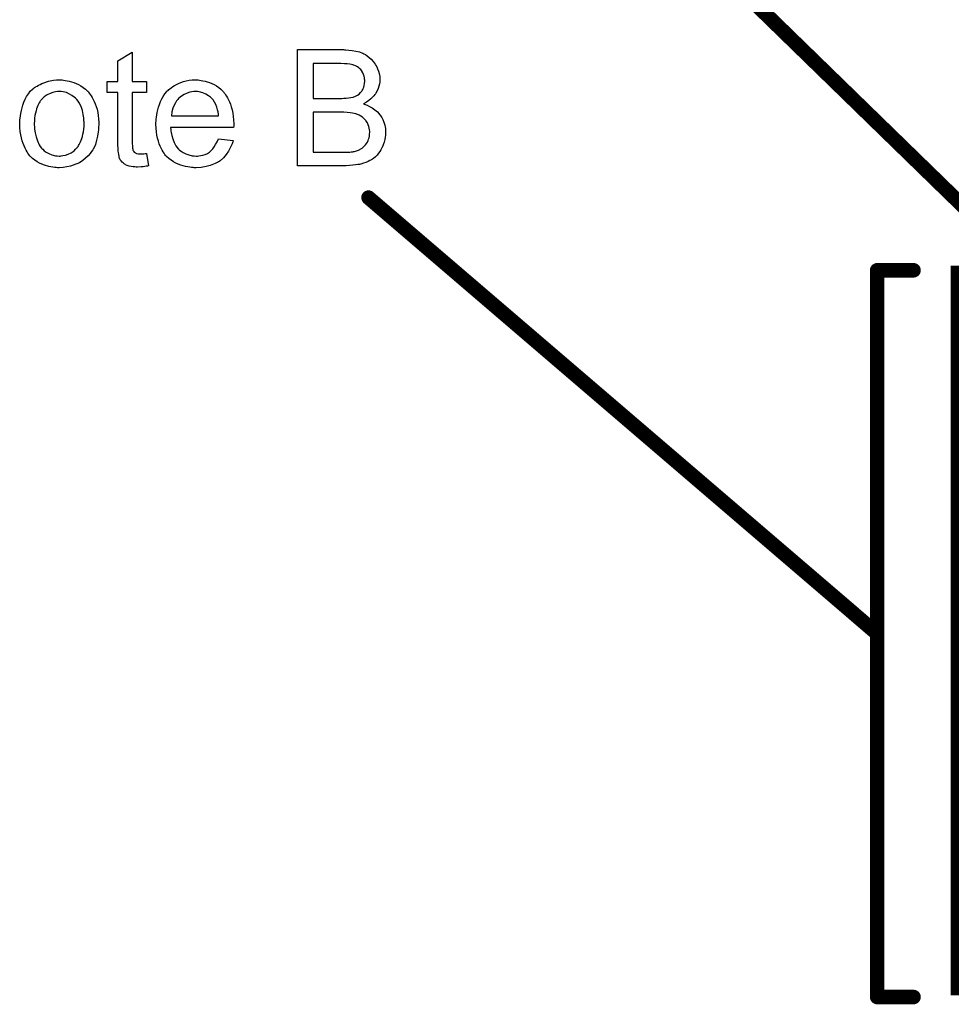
# Model space of a CAD drawing. Extents: x -1.3 to 9.2, y -4.6 to 3.5.
# Tile 19 of 215: x -0.647 to -0.005, y 1.116 to 1.793. Entities that reach past the tile are written whole.
import ezdxf

# ---------------------------------------------------------------- set-up
doc = ezdxf.new("R2010")
doc.units = 0
doc.layers.get('0').update_dxf_attribs({"linetype": 'CONTINUOUS'})
for name, color, linetype in [('acc-ni-360-23-a_copper_signal_bot', 5, 'CONTINUOUS'), ('acc-ni-360-23-a_copper_signal_top', 1, 'CONTINUOUS'), ('acc-ni-360-23-a_document', 1, 'CONTINUOUS'), ('acc-ni-360-23-a_soldermask_bot', 1, 'CONTINUOUS'), ('acc-ni-360-23-a_soldermask_top', 1, 'CONTINUOUS')]:
    doc.layers.add(name, color=color, linetype=linetype)

# ---------------------------------------------------------------- blocks, each defined once
blk = doc.blocks.new('D18')
at = {"const_width": 0.055}
blk.add_lwpolyline([(-0.055, 0), (0.055, 0)], dxfattribs=at)
blk = doc.blocks.new('D23')
at = {"const_width": 0.5}
blk.add_lwpolyline([(-0.065, 0), (0.065, 0)], dxfattribs=at)
blk = doc.blocks.new('D24')
at = {"const_width": 0.502}
blk.add_lwpolyline([(-0.066, 0), (0.066, 0)], dxfattribs=at)
blk = doc.blocks.new('D37')
at = {"const_width": 0.057}
blk.add_lwpolyline([(-0.056, 0), (0.056, 0)], dxfattribs=at)
blk = doc.blocks.new('D40')
at = {"const_width": 0.005}
blk.add_lwpolyline([(-0.0025, 0, 1), (0.0025, 0, 1)], format="xyb", close=True, dxfattribs=at)

msp = doc.modelspace()

# ---------------------------------------------------------------- linework, layer by layer
at = {"layer": 'acc-ni-360-23-a_document', "color": 1, "const_width": 0.01}
for points in [[(-0.399, 2.056), (0.250924, 1.423335)], [(-0.4065, 1.671), (-0.0565, 1.371)], [(-0.0565, 1.121), (-0.0565, 1.621)], [(-0.0565, 1.621), (-0.0315, 1.621)], [(-0.0565, 1.121), (-0.0315, 1.121)]]:
    msp.add_lwpolyline(points, dxfattribs=at)
at = {"layer": 'acc-ni-360-23-a_document', "color": 1}
for points in [[(-0.56911, 1.750843), (-0.559159, 1.750843), (-0.559159, 1.743206), (-0.56911, 1.743206), (-0.56911, 1.709075), (-0.56911, 1.708843), (-0.56911, 1.708381), (-0.56911, 1.707687), (-0.568994, 1.706877), (-0.568878, 1.705025), (-0.568762, 1.704216), (-0.568647, 1.703637), (-0.568531, 1.703406), (-0.568184, 1.702943), (-0.567721, 1.702364), (-0.566911, 1.701786), (-0.56668, 1.70167), (-0.566101, 1.701439), (-0.56506, 1.701207), (-0.563556, 1.701092), (-0.562399, 1.701092), (-0.56182, 1.701207), (-0.56101, 1.701207), (-0.560085, 1.701323), (-0.559159, 1.701439), (-0.557887, 1.692761), (-0.558118, 1.692761), (-0.558581, 1.692646), (-0.559391, 1.69253), (-0.560432, 1.692414), (-0.561589, 1.692183), (-0.562862, 1.692067), (-0.565407, 1.691951), (-0.566333, 1.691951), (-0.567258, 1.692067), (-0.568415, 1.692183), (-0.569804, 1.692298), (-0.571192, 1.692646), (-0.572465, 1.692993), (-0.573737, 1.693571), (-0.573853, 1.693687), (-0.5742, 1.693918), (-0.574663, 1.694265), (-0.575357, 1.694844), (-0.575936, 1.695422), (-0.57663, 1.696232), (-0.577324, 1.697042), (-0.577787, 1.698083), (-0.577787, 1.698199), (-0.578018, 1.698662), (-0.578134, 1.699472), (-0.578365, 1.700629), (-0.578597, 1.702133), (-0.578713, 1.703059), (-0.578713, 1.7041), (-0.578828, 1.705372), (-0.578944, 1.706645), (-0.578944, 1.708034), (-0.578944, 1.709653), (-0.578944, 1.743206), (-0.586233, 1.743206), (-0.586233, 1.750843), (-0.578944, 1.750843), (-0.578944, 1.765189), (-0.56911, 1.77109), (-0.56911, 1.750843)], [(-0.42298, 1.77271), (-0.422055, 1.77271), (-0.419972, 1.772479), (-0.417658, 1.772247), (-0.415228, 1.771784), (-0.412799, 1.771206), (-0.410601, 1.770396), (-0.410485, 1.770396), (-0.410369, 1.77028), (-0.409675, 1.769933), (-0.408634, 1.769355), (-0.407477, 1.768545), (-0.406088, 1.767504), (-0.404584, 1.766231), (-0.403196, 1.764611), (-0.401923, 1.762876), (-0.401807, 1.762644), (-0.40146, 1.76195), (-0.400882, 1.761024), (-0.400303, 1.759636), (-0.399725, 1.758016), (-0.399146, 1.756281), (-0.398799, 1.754314), (-0.398683, 1.752347), (-0.398683, 1.752115), (-0.398683, 1.751537), (-0.398799, 1.750496), (-0.399031, 1.749223), (-0.399378, 1.747719), (-0.399956, 1.746099), (-0.40065, 1.744479), (-0.401576, 1.742744), (-0.401692, 1.742512), (-0.402039, 1.74205), (-0.402733, 1.741124), (-0.403659, 1.740198), (-0.404815, 1.739041), (-0.406204, 1.737769), (-0.407939, 1.736612), (-0.409906, 1.735455), (-0.409791, 1.735455), (-0.409559, 1.735339), (-0.409212, 1.735223), (-0.408749, 1.734992), (-0.407361, 1.734529), (-0.405741, 1.733719), (-0.404006, 1.732678), (-0.402039, 1.731405), (-0.400303, 1.729901), (-0.398683, 1.72805), (-0.398568, 1.727818), (-0.398105, 1.727124), (-0.397411, 1.726083), (-0.396716, 1.724695), (-0.396022, 1.722843), (-0.395328, 1.720876), (-0.394865, 1.718562), (-0.39475, 1.716017), (-0.39475, 1.715901), (-0.39475, 1.715786), (-0.39475, 1.715091), (-0.394865, 1.713934), (-0.395097, 1.712546), (-0.395328, 1.710926), (-0.395791, 1.709191), (-0.396369, 1.70734), (-0.397179, 1.705488), (-0.397295, 1.705257), (-0.397642, 1.704678), (-0.398105, 1.703869), (-0.398799, 1.702711), (-0.399725, 1.701554), (-0.40065, 1.700282), (-0.401807, 1.699009), (-0.40308, 1.697968), (-0.403196, 1.697852), (-0.403659, 1.697505), (-0.404468, 1.697042), (-0.40551, 1.696579), (-0.406782, 1.695885), (-0.408286, 1.695191), (-0.409906, 1.694612), (-0.411873, 1.694034), (-0.412105, 1.694034), (-0.412799, 1.693803), (-0.413956, 1.693687), (-0.41546, 1.693456), (-0.417311, 1.693224), (-0.419509, 1.692993), (-0.421939, 1.692877), (-0.424716, 1.692761), (-0.455261, 1.692761), (-0.455261, 1.772826), (-0.42379, 1.772826), (-0.42298, 1.77271)], [(-0.425642, 1.763338), (-0.444616, 1.763338), (-0.444616, 1.739273), (-0.424947, 1.739273), (-0.423443, 1.739388), (-0.421823, 1.739504), (-0.420204, 1.73962), (-0.418584, 1.739851), (-0.417311, 1.740083), (-0.41708, 1.740198), (-0.416617, 1.740314), (-0.415923, 1.740661), (-0.414997, 1.741124), (-0.414072, 1.741587), (-0.41303, 1.742281), (-0.411989, 1.743207), (-0.411179, 1.744132), (-0.411063, 1.744248), (-0.410832, 1.744595), (-0.410485, 1.745289), (-0.410138, 1.746099), (-0.409791, 1.747025), (-0.409443, 1.748182), (-0.409212, 1.74957), (-0.409096, 1.751074), (-0.409096, 1.751305), (-0.409096, 1.751768), (-0.409212, 1.752463), (-0.409328, 1.753388), (-0.409559, 1.754545), (-0.409906, 1.755702), (-0.410369, 1.756859), (-0.411063, 1.758016), (-0.411179, 1.758132), (-0.41141, 1.758479), (-0.411873, 1.759057), (-0.412452, 1.759636), (-0.413262, 1.76033), (-0.414187, 1.761024), (-0.415344, 1.761718), (-0.416617, 1.762181), (-0.416733, 1.762181), (-0.417311, 1.762413), (-0.418121, 1.762528), (-0.419394, 1.76276), (-0.421129, 1.762991), (-0.423096, 1.763107), (-0.425642, 1.763338)], [(-0.617356, 1.752), (-0.616315, 1.751884), (-0.615158, 1.751652), (-0.613885, 1.751421), (-0.612381, 1.75119), (-0.609257, 1.750148), (-0.607638, 1.74957), (-0.606018, 1.74876), (-0.604398, 1.74795), (-0.602778, 1.746793), (-0.601274, 1.745636), (-0.59977, 1.744248), (-0.599654, 1.744132), (-0.599423, 1.743901), (-0.599076, 1.743438), (-0.598613, 1.742859), (-0.598034, 1.742049), (-0.59734, 1.741008), (-0.596646, 1.739851), (-0.595952, 1.738578), (-0.595258, 1.73719), (-0.594563, 1.735455), (-0.593869, 1.733719), (-0.593291, 1.731752), (-0.592828, 1.729669), (-0.592481, 1.727471), (-0.59225, 1.725157), (-0.592134, 1.722612), (-0.592134, 1.722496), (-0.592134, 1.722149), (-0.592134, 1.721571), (-0.592134, 1.720761), (-0.59225, 1.719835), (-0.592365, 1.718678), (-0.592365, 1.717521), (-0.592597, 1.716248), (-0.592944, 1.713356), (-0.593638, 1.710463), (-0.594448, 1.707571), (-0.595605, 1.70491), (-0.595605, 1.704794), (-0.595721, 1.704678), (-0.595952, 1.704331), (-0.596183, 1.703868), (-0.596993, 1.702711), (-0.598034, 1.701323), (-0.599423, 1.699703), (-0.601158, 1.698083), (-0.603125, 1.696464), (-0.605439, 1.694959), (-0.605555, 1.694959), (-0.605671, 1.694844), (-0.606018, 1.694612), (-0.606596, 1.694381), (-0.607175, 1.69415), (-0.607869, 1.693918), (-0.609605, 1.693224), (-0.611571, 1.692646), (-0.614001, 1.692067), (-0.616547, 1.691604), (-0.619323, 1.691488), (-0.62048, 1.691488), (-0.621406, 1.691604), (-0.622447, 1.69172), (-0.623604, 1.691951), (-0.624993, 1.692183), (-0.626381, 1.692414), (-0.629505, 1.69334), (-0.63124, 1.694034), (-0.63286, 1.694728), (-0.63448, 1.695654), (-0.6361, 1.696695), (-0.637604, 1.697852), (-0.639108, 1.69924), (-0.639224, 1.699356), (-0.639455, 1.699588), (-0.639802, 1.70005), (-0.640265, 1.700745), (-0.640843, 1.701554), (-0.641422, 1.70248), (-0.642116, 1.703637), (-0.64281, 1.705025), (-0.643505, 1.70653), (-0.644199, 1.708265), (-0.644777, 1.710116), (-0.645356, 1.712083), (-0.645819, 1.714281), (-0.646166, 1.716595), (-0.646397, 1.719141), (-0.646513, 1.721802), (-0.646513, 1.722033), (-0.646513, 1.722496), (-0.646397, 1.723306), (-0.646397, 1.724463), (-0.646281, 1.725736), (-0.64605, 1.727355), (-0.645819, 1.728975), (-0.645356, 1.730826), (-0.644893, 1.732678), (-0.644314, 1.734645), (-0.64362, 1.736727), (-0.642695, 1.738694), (-0.641769, 1.740545), (-0.640496, 1.742397), (-0.639224, 1.744132), (-0.637604, 1.745636), (-0.637488, 1.745752), (-0.637257, 1.745868), (-0.636794, 1.746215), (-0.636216, 1.746677), (-0.635521, 1.74714), (-0.634596, 1.747719), (-0.63367, 1.748297), (-0.632513, 1.748876), (-0.63124, 1.749454), (-0.629852, 1.750033), (-0.626728, 1.751074), (-0.623141, 1.751884), (-0.62129, 1.752), (-0.619323, 1.752115), (-0.618166, 1.752115), (-0.617356, 1.752)], [(-0.523755, 1.752), (-0.52283, 1.751884), (-0.521673, 1.751652), (-0.5204, 1.751421), (-0.518896, 1.751074), (-0.517507, 1.750727), (-0.515888, 1.750148), (-0.514383, 1.74957), (-0.512764, 1.74876), (-0.511144, 1.747834), (-0.509524, 1.746793), (-0.50802, 1.74552), (-0.506632, 1.744132), (-0.506516, 1.744016), (-0.506284, 1.743785), (-0.505937, 1.743322), (-0.505474, 1.742628), (-0.504896, 1.741818), (-0.504317, 1.740892), (-0.503623, 1.739735), (-0.502929, 1.738347), (-0.502235, 1.736843), (-0.501541, 1.735223), (-0.500962, 1.733372), (-0.500384, 1.731405), (-0.499921, 1.729207), (-0.499574, 1.726893), (-0.499342, 1.724463), (-0.499227, 1.721802), (-0.499227, 1.721686), (-0.499227, 1.721223), (-0.499227, 1.720414), (-0.499342, 1.719256), (-0.54273, 1.719256), (-0.54273, 1.719141), (-0.54273, 1.718794), (-0.542614, 1.718331), (-0.542614, 1.717637), (-0.542499, 1.716827), (-0.542267, 1.715901), (-0.54192, 1.713819), (-0.541226, 1.711505), (-0.5403, 1.708959), (-0.539028, 1.706645), (-0.537408, 1.704563), (-0.537292, 1.704563), (-0.537176, 1.704331), (-0.536482, 1.703753), (-0.535441, 1.702943), (-0.534052, 1.702133), (-0.532201, 1.701207), (-0.530119, 1.700397), (-0.527805, 1.699819), (-0.526532, 1.699703), (-0.525144, 1.699588), (-0.524218, 1.699588), (-0.523177, 1.699703), (-0.521904, 1.699935), (-0.520515, 1.700282), (-0.518896, 1.700745), (-0.517392, 1.701439), (-0.515888, 1.702364), (-0.515772, 1.70248), (-0.515193, 1.702943), (-0.514499, 1.703637), (-0.513689, 1.704563), (-0.512764, 1.705835), (-0.511722, 1.707455), (-0.510681, 1.709306), (-0.509755, 1.711505), (-0.499574, 1.710232), (-0.499574, 1.710116), (-0.49969, 1.709885), (-0.499805, 1.709422), (-0.500037, 1.708728), (-0.500384, 1.708034), (-0.500731, 1.707108), (-0.501656, 1.705141), (-0.502813, 1.702943), (-0.504433, 1.700629), (-0.506284, 1.69843), (-0.508598, 1.696348), (-0.508714, 1.696348), (-0.508945, 1.696117), (-0.509293, 1.695885), (-0.509755, 1.695538), (-0.51045, 1.695191), (-0.511144, 1.694844), (-0.512069, 1.694381), (-0.513111, 1.693918), (-0.514268, 1.693455), (-0.515425, 1.692993), (-0.518317, 1.692298), (-0.521557, 1.69172), (-0.525144, 1.691488), (-0.526416, 1.691488), (-0.527226, 1.691604), (-0.528267, 1.69172), (-0.52954, 1.691951), (-0.530928, 1.692183), (-0.532433, 1.692414), (-0.535672, 1.69334), (-0.537408, 1.694034), (-0.539028, 1.694728), (-0.540763, 1.695654), (-0.542383, 1.696695), (-0.543887, 1.697852), (-0.545391, 1.69924), (-0.545507, 1.699356), (-0.545738, 1.699588), (-0.546085, 1.70005), (-0.546548, 1.700745), (-0.547126, 1.701554), (-0.547705, 1.70248), (-0.548399, 1.703637), (-0.549093, 1.70491), (-0.549788, 1.706414), (-0.550482, 1.708034), (-0.55106, 1.709885), (-0.551639, 1.711852), (-0.552102, 1.713934), (-0.552449, 1.716248), (-0.55268, 1.718678), (-0.552796, 1.721223), (-0.552796, 1.721339), (-0.552796, 1.721918), (-0.552796, 1.722612), (-0.55268, 1.723653), (-0.552564, 1.724926), (-0.552449, 1.726314), (-0.552217, 1.727934), (-0.55187, 1.729554), (-0.550945, 1.733256), (-0.550366, 1.735107), (-0.549672, 1.737074), (-0.548746, 1.738926), (-0.547705, 1.740661), (-0.546548, 1.742397), (-0.545275, 1.744016), (-0.54516, 1.744132), (-0.544928, 1.744363), (-0.544465, 1.74471), (-0.543887, 1.745289), (-0.543193, 1.745868), (-0.542267, 1.746562), (-0.541226, 1.747372), (-0.539953, 1.748066), (-0.53868, 1.748876), (-0.537176, 1.74957), (-0.535557, 1.750264), (-0.533821, 1.750843), (-0.53197, 1.751421), (-0.530003, 1.751768), (-0.52792, 1.752), (-0.525722, 1.752115), (-0.524565, 1.752115), (-0.523755, 1.752)], [(-0.619323, 1.744016), (-0.620018, 1.744016), (-0.620596, 1.743901), (-0.621869, 1.743785), (-0.623604, 1.743322), (-0.625571, 1.742628), (-0.627654, 1.741702), (-0.629621, 1.740314), (-0.630662, 1.739388), (-0.631587, 1.738463), (-0.631587, 1.738347), (-0.631819, 1.738231), (-0.63205, 1.737884), (-0.632397, 1.737421), (-0.632745, 1.736843), (-0.633092, 1.736149), (-0.633554, 1.735223), (-0.634017, 1.734297), (-0.63448, 1.73314), (-0.634943, 1.731984), (-0.63529, 1.730595), (-0.635637, 1.729091), (-0.635984, 1.727471), (-0.636216, 1.725736), (-0.636331, 1.723769), (-0.636447, 1.721802), (-0.636447, 1.721686), (-0.636447, 1.721339), (-0.636447, 1.720761), (-0.636331, 1.719951), (-0.636331, 1.719025), (-0.636216, 1.717984), (-0.635868, 1.715554), (-0.63529, 1.712777), (-0.634364, 1.710001), (-0.633207, 1.707339), (-0.632397, 1.706182), (-0.631587, 1.705025), (-0.631472, 1.705025), (-0.631356, 1.704794), (-0.630662, 1.704216), (-0.629621, 1.70329), (-0.628232, 1.702364), (-0.626497, 1.701323), (-0.624414, 1.700397), (-0.621984, 1.699819), (-0.620712, 1.699703), (-0.619323, 1.699588), (-0.618629, 1.699588), (-0.618051, 1.699703), (-0.616778, 1.699935), (-0.615042, 1.700282), (-0.613191, 1.700976), (-0.611109, 1.701901), (-0.609142, 1.70329), (-0.6081, 1.704216), (-0.607175, 1.705141), (-0.607059, 1.705257), (-0.606943, 1.705372), (-0.606712, 1.70572), (-0.606365, 1.706182), (-0.606018, 1.706761), (-0.605555, 1.707455), (-0.605092, 1.708381), (-0.604629, 1.709306), (-0.604167, 1.710463), (-0.603819, 1.711736), (-0.603357, 1.713124), (-0.60301, 1.714629), (-0.602663, 1.716364), (-0.602431, 1.7181), (-0.6022, 1.720066), (-0.6022, 1.722149), (-0.6022, 1.722265), (-0.6022, 1.722612), (-0.6022, 1.72319), (-0.602315, 1.723884), (-0.602315, 1.72481), (-0.602431, 1.725851), (-0.602778, 1.728281), (-0.603357, 1.730826), (-0.604282, 1.733603), (-0.605555, 1.736149), (-0.606249, 1.737421), (-0.607175, 1.738463), (-0.607175, 1.738578), (-0.607406, 1.738694), (-0.6081, 1.739388), (-0.609142, 1.740198), (-0.61053, 1.741239), (-0.612266, 1.742281), (-0.614348, 1.743206), (-0.616662, 1.743785), (-0.617935, 1.743901), (-0.619323, 1.744016)], [(-0.525606, 1.744016), (-0.526301, 1.744016), (-0.526763, 1.743901), (-0.528036, 1.743785), (-0.52954, 1.743438), (-0.531391, 1.742859), (-0.533358, 1.742049), (-0.535209, 1.740892), (-0.537061, 1.739388), (-0.537292, 1.739157), (-0.537755, 1.738578), (-0.538565, 1.737537), (-0.539375, 1.736149), (-0.5403, 1.734529), (-0.54111, 1.732446), (-0.541804, 1.730017), (-0.542151, 1.727355), (-0.50964, 1.727355), (-0.50964, 1.727471), (-0.50964, 1.727703), (-0.509755, 1.72805), (-0.509755, 1.728513), (-0.509987, 1.729901), (-0.510334, 1.731405), (-0.510912, 1.733256), (-0.511491, 1.734992), (-0.512417, 1.736727), (-0.513458, 1.738231), (-0.513458, 1.738347), (-0.513689, 1.738463), (-0.514268, 1.739157), (-0.515309, 1.740082), (-0.516697, 1.741124), (-0.518433, 1.742165), (-0.520515, 1.743091), (-0.522945, 1.743785), (-0.524218, 1.743901), (-0.525606, 1.744016)], [(-0.423559, 1.729785), (-0.444616, 1.729785), (-0.444616, 1.702249), (-0.421823, 1.702249), (-0.419394, 1.702364), (-0.418352, 1.70248), (-0.417427, 1.702596), (-0.417311, 1.702596), (-0.416848, 1.702711), (-0.416154, 1.702827), (-0.415344, 1.703059), (-0.413377, 1.703753), (-0.41141, 1.704678), (-0.411295, 1.704794), (-0.410948, 1.705025), (-0.410485, 1.705373), (-0.409906, 1.705835), (-0.409328, 1.70653), (-0.408518, 1.707224), (-0.407939, 1.708149), (-0.407245, 1.709191), (-0.40713, 1.709306), (-0.407014, 1.709653), (-0.406782, 1.710348), (-0.406435, 1.711158), (-0.406088, 1.712083), (-0.405857, 1.71324), (-0.405741, 1.714629), (-0.405625, 1.716017), (-0.405625, 1.716248), (-0.405625, 1.716711), (-0.405741, 1.717637), (-0.405973, 1.718678), (-0.406204, 1.719835), (-0.406667, 1.721108), (-0.407245, 1.72238), (-0.408055, 1.723653), (-0.408171, 1.723769), (-0.408518, 1.724232), (-0.408981, 1.72481), (-0.409675, 1.725504), (-0.410601, 1.726314), (-0.411757, 1.727124), (-0.41303, 1.727818), (-0.414534, 1.728397), (-0.414766, 1.728513), (-0.415228, 1.728628), (-0.41627, 1.72886), (-0.417543, 1.729091), (-0.419162, 1.729322), (-0.421129, 1.729554), (-0.423559, 1.729785)]]:
    msp.add_lwpolyline(points, dxfattribs=at)

# ---------------------------------------------------------------- block references
at = {"layer": 'acc-ni-360-23-a_copper_signal_bot'}
msp.add_blockref('D23', (0.06, 1.373142), dxfattribs=at)
at = {"layer": 'acc-ni-360-23-a_copper_signal_top'}
msp.add_blockref('D18', (0.05, 1.373142), dxfattribs=at)
at = {"layer": 'acc-ni-360-23-a_document'}
for p in [(-0.4065, 1.671), (-0.0565, 1.621), (-0.0315, 1.621), (-0.0565, 1.371), (-0.0565, 1.121), (-0.0565, 1.121), (-0.0315, 1.121)]:
    msp.add_blockref('D40', p, dxfattribs=at)
at = {"layer": 'acc-ni-360-23-a_soldermask_bot'}
msp.add_blockref('D24', (0.06, 1.373142), dxfattribs=at)
at = {"layer": 'acc-ni-360-23-a_soldermask_top'}
msp.add_blockref('D37', (0.05, 1.373142), dxfattribs=at)

doc.saveas('drawing.dxf')
